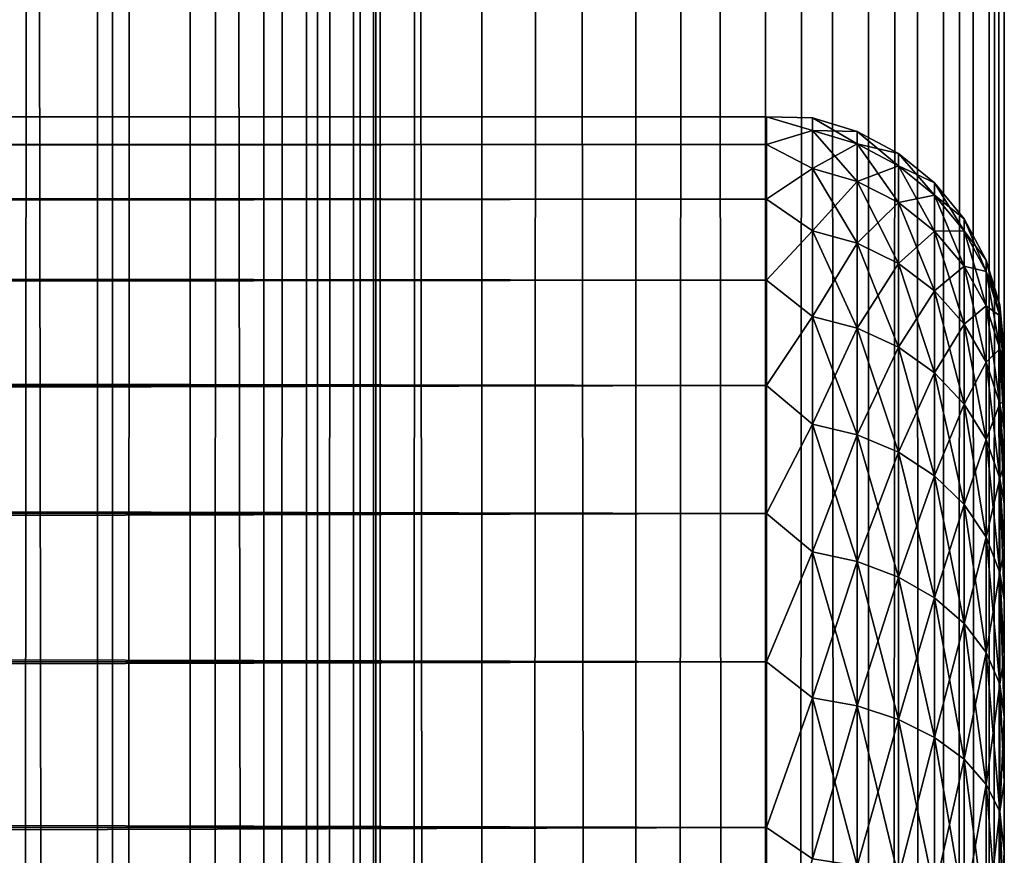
# Model space of a CAD drawing. Extents: x -265 to 265, y 0 to 1307.
# Tile 157 of 256: x 257 to 265, y 446 to 453. Entities that reach past the tile are written whole.
import ezdxf

# ---------------------------------------------------------------- set-up
doc = ezdxf.new("R2010")
doc.units = 0
doc.header["$LTSCALE"] = 81.481481
for name, color, linetype in [('119', 7, 'CONTINUOUS'), ('120', 7, 'CONTINUOUS'), ('49', 7, 'CONTINUOUS'), ('51', 7, 'CONTINUOUS'), ('55', 7, 'CONTINUOUS')]:
    doc.layers.add(name, color=color, linetype=linetype)

msp = doc.modelspace()

# ---------------------------------------------------------------- linework, layer by layer
at = {"layer": '119', "color": 7, "linetype": 'CONTINUOUS'}
for points in [[(255.7403, 1, 13.8582), (257.5, 1, 12.9904), (255.7403, 1299, 13.8582), (255.7403, 1, 13.8582)], [(255.7403, 1299, 13.8582), (257.5, 1, 12.9904), (257.5, 1299, 12.9904), (255.7403, 1299, 13.8582)], [(257.5, 1, 12.9904), (259.1314, 1, 11.9003), (257.5, 1299, 12.9904), (257.5, 1, 12.9904)], [(257.5, 1299, 12.9904), (259.1314, 1, 11.9003), (259.1314, 1299, 11.9003), (257.5, 1299, 12.9904)], [(259.1314, 1, 11.9003), (260.6066, 1, 10.6066), (259.1314, 1299, 11.9003), (259.1314, 1, 11.9003)], [(259.1314, 1299, 11.9003), (260.6066, 1, 10.6066), (260.6066, 1299, 10.6066), (259.1314, 1299, 11.9003)], [(260.6066, 1, 10.6066), (261.9003, 1, 9.1314), (260.6066, 1299, 10.6066), (260.6066, 1, 10.6066)], [(260.6066, 1299, 10.6066), (261.9003, 1, 9.1314), (261.9003, 1299, 9.1314), (260.6066, 1299, 10.6066)], [(261.9003, 1, 9.1314), (262.9904, 1, 7.5), (261.9003, 1299, 9.1314), (261.9003, 1, 9.1314)], [(261.9003, 1299, 9.1314), (262.9904, 1, 7.5), (262.9904, 1299, 7.5), (261.9003, 1299, 9.1314)], [(262.9904, 1, 7.5), (263.8582, 1, 5.7403), (262.9904, 1299, 7.5), (262.9904, 1, 7.5)], [(262.9904, 1299, 7.5), (263.8582, 1, 5.7403), (263.8582, 1299, 5.7403), (262.9904, 1299, 7.5)], [(263.8582, 1, 5.7403), (264.4889, 1, 3.8823), (263.8582, 1299, 5.7403), (263.8582, 1, 5.7403)], [(263.8582, 1299, 5.7403), (264.4889, 1, 3.8823), (264.4889, 1299, 3.8823), (263.8582, 1299, 5.7403)], [(264.4889, 1, 3.8823), (264.8717, 1, 1.9579), (264.4889, 1299, 3.8823), (264.4889, 1, 3.8823)], [(264.4889, 1299, 3.8823), (264.8717, 1, 1.9579), (264.8717, 1299, 1.9579), (264.4889, 1299, 3.8823)], [(264.8717, 1, 1.9579), (265, 1), (264.8717, 1299, 1.9579), (264.8717, 1, 1.9579)], [(264.8717, 1299, 1.9579), (265, 1), (265, 1299), (264.8717, 1299, 1.9579)]]:
    msp.add_3dface(points, dxfattribs=at)
at = {"layer": '120', "color": 7, "linetype": 'CONTINUOUS'}
for points in [[(260.6066, 1299, -10.6066), (260.6066, 1, -10.6066), (259.75, 20, -11.399), (260.6066, 1299, -10.6066)], [(259.75, 1280, -11.399), (260.6066, 1299, -10.6066), (259.75, 20, -11.399), (259.75, 1280, -11.399)], [(261.9003, 1, -9.1314), (260.6066, 1, -10.6066), (261.9003, 1299, -9.1314), (261.9003, 1, -9.1314)], [(261.9003, 1299, -9.1314), (260.6066, 1, -10.6066), (260.6066, 1299, -10.6066), (261.9003, 1299, -9.1314)], [(262.9904, 1, -7.5), (261.9003, 1, -9.1314), (262.9904, 1299, -7.5), (262.9904, 1, -7.5)], [(262.9904, 1299, -7.5), (261.9003, 1, -9.1314), (261.9003, 1299, -9.1314), (262.9904, 1299, -7.5)], [(263.8582, 1, -5.7403), (262.9904, 1, -7.5), (263.8582, 1299, -5.7403), (263.8582, 1, -5.7403)], [(263.8582, 1299, -5.7403), (262.9904, 1, -7.5), (262.9904, 1299, -7.5), (263.8582, 1299, -5.7403)], [(264.4889, 1, -3.8823), (263.8582, 1, -5.7403), (264.4889, 1299, -3.8823), (264.4889, 1, -3.8823)], [(264.4889, 1299, -3.8823), (263.8582, 1, -5.7403), (263.8582, 1299, -5.7403), (264.4889, 1299, -3.8823)], [(264.8717, 1, -1.9579), (264.4889, 1, -3.8823), (264.8717, 1299, -1.9579), (264.8717, 1, -1.9579)], [(264.8717, 1299, -1.9579), (264.4889, 1, -3.8823), (264.4889, 1299, -3.8823), (264.8717, 1299, -1.9579)], [(265, 1299), (265, 1), (264.8717, 1, -1.9579), (265, 1299)], [(265, 1299), (264.8717, 1, -1.9579), (264.8717, 1299, -1.9579), (265, 1299)], [(259.6951, 1278.9668, -11.4457), (259.75, 1280, -11.399), (259.6951, 21.0333, -11.4457), (259.6951, 1278.9668, -11.4457)], [(259.6951, 21.0333, -11.4457), (259.75, 1280, -11.399), (259.75, 20, -11.399), (259.6951, 21.0333, -11.4457)], [(259.525, 1277.9175, -11.5877), (259.6951, 1278.9668, -11.4457), (259.525, 22.0825, -11.5877), (259.525, 1277.9175, -11.5877)], [(259.525, 22.0825, -11.5877), (259.6951, 1278.9668, -11.4457), (259.6951, 21.0333, -11.4457), (259.525, 22.0825, -11.5877)], [(259.2244, 1276.842, -11.8284), (259.525, 1277.9175, -11.5877), (259.2244, 23.1581, -11.8284), (259.2244, 1276.842, -11.8284)], [(259.2244, 23.1581, -11.8284), (259.525, 1277.9175, -11.5877), (259.525, 22.0825, -11.5877), (259.2244, 23.1581, -11.8284)], [(258.7723, 1275.7446, -12.1674), (259.2244, 1276.842, -11.8284), (258.7723, 24.2554, -12.1674), (258.7723, 1275.7446, -12.1674)], [(258.7723, 24.2554, -12.1674), (259.2244, 1276.842, -11.8284), (259.2244, 23.1581, -11.8284), (258.7723, 24.2554, -12.1674)], [(258.1533, 1274.6534, -12.5906), (258.7723, 1275.7446, -12.1674), (258.1533, 25.3466, -12.5906), (258.1533, 1274.6534, -12.5906)], [(258.1533, 25.3466, -12.5906), (258.7723, 1275.7446, -12.1674), (258.7723, 24.2554, -12.1674), (258.1533, 25.3466, -12.5906)], [(257.3737, 1273.621, -13.0625), (258.1533, 1274.6534, -12.5906), (257.3737, 26.379, -13.0625), (257.3737, 1273.621, -13.0625)], [(257.3737, 26.379, -13.0625), (258.1533, 1274.6534, -12.5906), (258.1533, 25.3466, -12.5906), (257.3737, 26.379, -13.0625)], [(256.4613, 1272.6984, -13.537), (257.3737, 1273.621, -13.0625), (256.4613, 27.3016, -13.537), (256.4613, 1272.6984, -13.537)], [(256.4613, 27.3016, -13.537), (257.3737, 1273.621, -13.0625), (257.3737, 26.379, -13.0625), (256.4613, 27.3016, -13.537)]]:
    msp.add_3dface(points, dxfattribs=at)
at = {"layer": '49', "color": 7, "linetype": 'CONTINUOUS'}
for points in [[(265, 450.5, 27.5), (265, 450.4732, 28.2491), (265, 450.4732, 26.7509), (265, 450.5, 27.5)], [(265, 450.4732, 28.2491), (265, 450.3931, 28.9943), (265, 450.4732, 26.7509), (265, 450.4732, 28.2491)], [(265, 450.4732, 26.7509), (265, 450.3931, 28.9943), (265, 450.3931, 26.0057), (265, 450.4732, 26.7509)], [(265, 450.3931, 28.9943), (265, 450.26, 29.7319), (265, 450.3931, 26.0057), (265, 450.3931, 28.9943)], [(265, 450.3931, 26.0057), (265, 450.26, 29.7319), (265, 450.26, 25.2681), (265, 450.3931, 26.0057)], [(265, 450.26, 29.7319), (265, 450.0747, 30.4582), (265, 450.26, 25.2681), (265, 450.26, 29.7319)], [(265, 450.26, 25.2681), (265, 450.0747, 30.4582), (265, 450.0747, 24.5418), (265, 450.26, 25.2681)], [(265, 450.0747, 30.4582), (265, 449.838, 31.1694), (265, 450.0747, 24.5418), (265, 450.0747, 30.4582)], [(265, 450.0747, 24.5418), (265, 449.838, 31.1694), (265, 449.838, 23.8306), (265, 450.0747, 24.5418)], [(265, 449.838, 31.1694), (265, 449.5511, 31.8619), (265, 449.838, 23.8306), (265, 449.838, 31.1694)], [(265, 449.838, 23.8306), (265, 449.5511, 31.8619), (265, 449.5511, 23.1381), (265, 449.838, 23.8306)], [(265, 449.5511, 31.8619), (265, 449.2156, 32.5321), (265, 449.5511, 23.1381), (265, 449.5511, 31.8619)], [(265, 449.5511, 23.1381), (265, 449.2156, 32.5321), (265, 449.2156, 22.4679), (265, 449.5511, 23.1381)], [(265, 449.2156, 32.5321), (265, 448.8332, 33.1767), (265, 449.2156, 22.4679), (265, 449.2156, 32.5321)], [(265, 449.2156, 22.4679), (265, 448.8332, 33.1767), (265, 448.8332, 21.8233), (265, 449.2156, 22.4679)], [(265, 448.8332, 33.1767), (265, 448.4057, 33.7924), (265, 448.8332, 21.8233), (265, 448.8332, 33.1767)], [(265, 448.8332, 21.8233), (265, 448.4057, 33.7924), (265, 448.4057, 21.2076), (265, 448.8332, 21.8233)], [(265, 448.4057, 33.7924), (265, 447.9354, 34.3761), (265, 448.4057, 21.2076), (265, 448.4057, 33.7924)], [(265, 448.4057, 21.2076), (265, 447.9354, 34.3761), (265, 447.9354, 20.6239), (265, 448.4057, 21.2076)], [(265, 447.9354, 34.3761), (265, 447.4246, 34.9246), (265, 447.9354, 20.6239), (265, 447.9354, 34.3761)], [(265, 447.9354, 20.6239), (265, 447.4246, 34.9246), (265, 447.4246, 20.0754), (265, 447.9354, 20.6239)], [(265, 447.4246, 34.9246), (265, 446.876, 35.4354), (265, 447.4246, 20.0754), (265, 447.4246, 34.9246)], [(265, 447.4246, 20.0754), (265, 446.876, 35.4354), (265, 446.876, 19.5646), (265, 447.4246, 20.0754)], [(265, 446.876, 35.4354), (265, 446.2924, 35.9057), (265, 446.876, 19.5646), (265, 446.876, 35.4354)], [(265, 446.876, 19.5646), (265, 446.2924, 35.9057), (265, 446.2924, 19.0943), (265, 446.876, 19.5646)], [(265, 446.2924, 35.9057), (265, 445.6767, 36.3332), (265, 446.2924, 19.0943), (265, 446.2924, 35.9057)], [(265, 446.2924, 19.0943), (265, 445.6767, 36.3332), (265, 445.6767, 18.6668), (265, 446.2924, 19.0943)]]:
    msp.add_3dface(points, dxfattribs=at)
at = {"layer": '51', "color": 7, "linetype": 'CONTINUOUS'}
for points in [[(-263, 452.4709, 28.353), (-263, 452.2386, 30.0432), (263, 452.4709, 28.353), (-263, 452.4709, 28.353)], [(263, 452.4709, 28.353), (-263, 452.2386, 30.0432), (263, 452.2386, 30.0432), (263, 452.4709, 28.353)], [(-263, 452.4709, 26.647), (-263, 452.4709, 28.353), (263, 452.4709, 26.647), (-263, 452.4709, 26.647)], [(263, 452.4709, 26.647), (-263, 452.4709, 28.353), (263, 452.4709, 28.353), (263, 452.4709, 26.647)], [(-263, 452.2386, 24.9568), (-263, 452.4709, 26.647), (263, 452.2386, 24.9568), (-263, 452.2386, 24.9568)], [(263, 452.2386, 24.9568), (-263, 452.4709, 26.647), (263, 452.4709, 26.647), (263, 452.2386, 24.9568)], [(-263, 452.2386, 30.0432), (-263, 451.7783, 31.686), (263, 452.2386, 30.0432), (-263, 452.2386, 30.0432)], [(263, 452.2386, 30.0432), (-263, 451.7783, 31.686), (263, 451.7783, 31.686), (263, 452.2386, 30.0432)], [(-263, 451.7783, 23.314), (-263, 452.2386, 24.9568), (263, 451.7783, 23.314), (-263, 451.7783, 23.314)], [(263, 451.7783, 23.314), (-263, 452.2386, 24.9568), (263, 452.2386, 24.9568), (263, 451.7783, 23.314)], [(-263, 451.7783, 31.686), (-263, 451.0986, 33.2508), (263, 451.7783, 31.686), (-263, 451.7783, 31.686)], [(263, 451.7783, 31.686), (-263, 451.0986, 33.2508), (263, 451.0986, 33.2508), (263, 451.7783, 31.686)], [(-263, 451.0986, 21.7492), (-263, 451.7783, 23.314), (263, 451.0986, 21.7492), (-263, 451.0986, 21.7492)], [(263, 451.0986, 21.7492), (-263, 451.7783, 23.314), (263, 451.7783, 23.314), (263, 451.0986, 21.7492)], [(-263, 451.0986, 33.2508), (-263, 450.2121, 34.7085), (263, 451.0986, 33.2508), (-263, 451.0986, 33.2508)], [(263, 451.0986, 33.2508), (-263, 450.2121, 34.7085), (263, 450.2121, 34.7085), (263, 451.0986, 33.2508)], [(-263, 450.2121, 20.2915), (-263, 451.0986, 21.7492), (263, 450.2121, 20.2915), (-263, 450.2121, 20.2915)], [(263, 450.2121, 20.2915), (-263, 451.0986, 21.7492), (263, 451.0986, 21.7492), (263, 450.2121, 20.2915)], [(-263, 450.2121, 34.7085), (-263, 449.1354, 36.0319), (263, 450.2121, 34.7085), (-263, 450.2121, 34.7085)], [(263, 450.2121, 34.7085), (-263, 449.1354, 36.0319), (263, 449.1354, 36.0319), (263, 450.2121, 34.7085)], [(-263, 449.1354, 18.9681), (-263, 450.2121, 20.2915), (263, 449.1354, 18.9681), (-263, 449.1354, 18.9681)], [(263, 449.1354, 18.9681), (-263, 450.2121, 20.2915), (263, 450.2121, 20.2915), (263, 449.1354, 18.9681)], [(-263, 449.1354, 36.0319), (-263, 447.8886, 37.1964), (263, 449.1354, 36.0319), (-263, 449.1354, 36.0319)], [(263, 449.1354, 36.0319), (-263, 447.8886, 37.1964), (263, 447.8886, 37.1964), (263, 449.1354, 36.0319)], [(-263, 447.8886, 17.8036), (-263, 449.1354, 18.9681), (263, 447.8886, 17.8036), (-263, 447.8886, 17.8036)], [(263, 447.8886, 17.8036), (-263, 449.1354, 18.9681), (263, 449.1354, 18.9681), (263, 447.8886, 17.8036)], [(-263, 447.8886, 37.1964), (-263, 446.4948, 38.1802), (263, 447.8886, 37.1964), (-263, 447.8886, 37.1964)], [(263, 447.8886, 37.1964), (-263, 446.4948, 38.1802), (263, 446.4948, 38.1802), (263, 447.8886, 37.1964)], [(-263, 446.4948, 16.8198), (-263, 447.8886, 17.8036), (263, 446.4948, 16.8198), (-263, 446.4948, 16.8198)], [(263, 446.4948, 16.8198), (-263, 447.8886, 17.8036), (263, 447.8886, 17.8036), (263, 446.4948, 16.8198)], [(-263, 446.4948, 38.1802), (-263, 444.98, 38.9651), (263, 446.4948, 38.1802), (-263, 446.4948, 38.1802)], [(263, 446.4948, 38.1802), (-263, 444.98, 38.9651), (263, 444.98, 38.9651), (263, 446.4948, 38.1802)], [(-263, 444.98, 16.0349), (-263, 446.4948, 16.8198), (263, 444.98, 16.0349), (-263, 444.98, 16.0349)], [(263, 444.98, 16.0349), (-263, 446.4948, 16.8198), (263, 446.4948, 16.8198), (263, 444.98, 16.0349)]]:
    msp.add_3dface(points, dxfattribs=at)
at = {"layer": '55', "color": 7, "linetype": 'CONTINUOUS'}
for points in [[(263, 452.2386, 24.9568), (263, 452.4709, 26.647), (263.3879, 452.3554, 25.8734), (263, 452.2386, 24.9568)], [(263, 452.4709, 26.647), (263, 452.4709, 28.353), (263.3879, 452.462, 27.5), (263, 452.4709, 26.647)], [(263, 452.4709, 26.647), (263.3879, 452.462, 27.5), (263.3879, 452.3554, 25.8734), (263, 452.4709, 26.647)], [(263, 452.4709, 28.353), (263, 452.2386, 30.0432), (263.3879, 452.3554, 29.1266), (263, 452.4709, 28.353)], [(263, 452.4709, 28.353), (263.3879, 452.3554, 29.1266), (263.3879, 452.462, 27.5), (263, 452.4709, 28.353)], [(263.7636, 452.3485, 27.5), (263.7636, 452.2429, 25.8882), (263.3879, 452.462, 27.5), (263.7636, 452.3485, 27.5)], [(263.3879, 452.3554, 29.1266), (263.7636, 452.3485, 27.5), (263.3879, 452.462, 27.5), (263.3879, 452.3554, 29.1266)], [(263.3879, 452.462, 27.5), (263.7636, 452.2429, 25.8882), (263.3879, 452.3554, 25.8734), (263.3879, 452.462, 27.5)], [(263, 452.2386, 24.9568), (263.3879, 452.3554, 25.8734), (263.3879, 452.0374, 24.2746), (263, 452.2386, 24.9568)], [(263, 452.2386, 30.0432), (263.3879, 452.0374, 30.7254), (263.3879, 452.3554, 29.1266), (263, 452.2386, 30.0432)], [(263.7636, 452.2429, 29.1118), (263.7636, 452.3485, 27.5), (263.3879, 452.3554, 29.1266), (263.7636, 452.2429, 29.1118)], [(263.3879, 452.0374, 30.7254), (263.7636, 452.2429, 29.1118), (263.3879, 452.3554, 29.1266), (263.3879, 452.0374, 30.7254)], [(263.7636, 452.2429, 25.8882), (263.7636, 451.9277, 24.304), (263.3879, 452.3554, 25.8734), (263.7636, 452.2429, 25.8882)], [(263.3879, 452.3554, 25.8734), (263.7636, 451.9277, 24.304), (263.3879, 452.0374, 24.2746), (263.3879, 452.3554, 25.8734)], [(264.1098, 452.1638, 27.5), (264.1098, 452.0597, 25.9123), (263.7636, 452.3485, 27.5), (264.1098, 452.1638, 27.5)], [(263.7636, 452.2429, 29.1118), (264.1098, 452.1638, 27.5), (263.7636, 452.3485, 27.5), (263.7636, 452.2429, 29.1118)], [(263.7636, 452.3485, 27.5), (264.1098, 452.0597, 25.9123), (263.7636, 452.2429, 25.8882), (263.7636, 452.3485, 27.5)], [(263.7636, 451.9277, 30.696), (263.7636, 452.2429, 29.1118), (263.3879, 452.0374, 30.7254), (263.7636, 451.9277, 30.696)], [(264.1098, 452.0597, 29.0877), (264.1098, 452.1638, 27.5), (263.7636, 452.2429, 29.1118), (264.1098, 452.0597, 29.0877)], [(263.7636, 451.9277, 30.696), (264.1098, 452.0597, 29.0877), (263.7636, 452.2429, 29.1118), (263.7636, 451.9277, 30.696)], [(264.1098, 452.0597, 25.9123), (264.1098, 451.7493, 24.3518), (263.7636, 452.2429, 25.8882), (264.1098, 452.0597, 25.9123)], [(263.7636, 452.2429, 25.8882), (264.1098, 451.7493, 24.3518), (263.7636, 451.9277, 24.304), (263.7636, 452.2429, 25.8882)], [(263, 451.7783, 23.314), (263, 452.2386, 24.9568), (263.3879, 452.0374, 24.2746), (263, 451.7783, 23.314)], [(263, 452.2386, 30.0432), (263, 451.7783, 31.686), (263.3879, 452.0374, 30.7254), (263, 452.2386, 30.0432)], [(264.4134, 451.915, 27.5), (264.4134, 451.8131, 25.9448), (264.1098, 452.1638, 27.5), (264.4134, 451.915, 27.5)], [(264.1098, 452.0597, 29.0877), (264.4134, 451.915, 27.5), (264.1098, 452.1638, 27.5), (264.1098, 452.0597, 29.0877)], [(264.1098, 452.1638, 27.5), (264.4134, 451.8131, 25.9448), (264.1098, 452.0597, 25.9123), (264.1098, 452.1638, 27.5)], [(263, 451.7783, 23.314), (263.3879, 452.0374, 24.2746), (263.3879, 451.5134, 22.731), (263, 451.7783, 23.314)], [(263, 451.7783, 31.686), (263.3879, 451.5134, 32.269), (263.3879, 452.0374, 30.7254), (263, 451.7783, 31.686)], [(263.3879, 451.5134, 32.269), (263.7636, 451.9277, 30.696), (263.3879, 452.0374, 30.7254), (263.3879, 451.5134, 32.269)], [(263.7636, 451.9277, 24.304), (263.7636, 451.4085, 22.7744), (263.3879, 452.0374, 24.2746), (263.7636, 451.9277, 24.304)], [(263.3879, 452.0374, 24.2746), (263.7636, 451.4085, 22.7744), (263.3879, 451.5134, 22.731), (263.3879, 452.0374, 24.2746)], [(264.1098, 451.7493, 30.6482), (264.1098, 452.0597, 29.0877), (263.7636, 451.9277, 30.696), (264.1098, 451.7493, 30.6482)], [(264.4134, 451.8131, 29.0552), (264.4134, 451.915, 27.5), (264.1098, 452.0597, 29.0877), (264.4134, 451.8131, 29.0552)], [(264.1098, 451.7493, 30.6482), (264.4134, 451.8131, 29.0552), (264.1098, 452.0597, 29.0877), (264.1098, 451.7493, 30.6482)], [(264.4134, 451.8131, 25.9448), (264.4134, 451.5091, 24.4162), (264.1098, 452.0597, 25.9123), (264.4134, 451.8131, 25.9448)], [(264.1098, 452.0597, 25.9123), (264.4134, 451.5091, 24.4162), (264.1098, 451.7493, 24.3518), (264.1098, 452.0597, 25.9123)], [(263.7636, 451.4085, 32.2256), (263.7636, 451.9277, 30.696), (263.3879, 451.5134, 32.269), (263.7636, 451.4085, 32.2256)], [(263.7636, 451.4085, 32.2256), (264.1098, 451.7493, 30.6482), (263.7636, 451.9277, 30.696), (263.7636, 451.4085, 32.2256)], [(264.1098, 451.7493, 24.3518), (264.1098, 451.2379, 22.8451), (263.7636, 451.9277, 24.304), (264.1098, 451.7493, 24.3518)], [(263.7636, 451.9277, 24.304), (264.1098, 451.2379, 22.8451), (263.7636, 451.4085, 22.7744), (263.7636, 451.9277, 24.304)], [(264.6625, 451.6118, 27.5), (264.6625, 451.5125, 25.9844), (264.4134, 451.915, 27.5), (264.6625, 451.6118, 27.5)], [(264.4134, 451.8131, 29.0552), (264.6625, 451.6118, 27.5), (264.4134, 451.915, 27.5), (264.4134, 451.8131, 29.0552)], [(264.4134, 451.915, 27.5), (264.6625, 451.5125, 25.9844), (264.4134, 451.8131, 25.9448), (264.4134, 451.915, 27.5)], [(263, 451.0986, 21.7492), (263, 451.7783, 23.314), (263.3879, 451.5134, 22.731), (263, 451.0986, 21.7492)], [(263, 451.7783, 31.686), (263, 451.0986, 33.2508), (263.3879, 451.5134, 32.269), (263, 451.7783, 31.686)], [(264.1098, 451.2379, 32.1549), (264.1098, 451.7493, 30.6482), (263.7636, 451.4085, 32.2256), (264.1098, 451.2379, 32.1549)], [(264.4134, 451.5091, 30.5838), (264.4134, 451.8131, 29.0552), (264.1098, 451.7493, 30.6482), (264.4134, 451.5091, 30.5838)], [(264.1098, 451.2379, 32.1549), (264.4134, 451.5091, 30.5838), (264.1098, 451.7493, 30.6482), (264.1098, 451.2379, 32.1549)], [(264.4134, 451.5091, 24.4162), (264.4134, 451.0081, 22.9403), (264.1098, 451.7493, 24.3518), (264.4134, 451.5091, 24.4162)], [(264.1098, 451.7493, 24.3518), (264.4134, 451.0081, 22.9403), (264.1098, 451.2379, 22.8451), (264.1098, 451.7493, 24.3518)], [(264.6625, 451.5125, 29.0156), (264.6625, 451.6118, 27.5), (264.4134, 451.8131, 29.0552), (264.6625, 451.5125, 29.0156)], [(264.4134, 451.5091, 30.5838), (264.6625, 451.5125, 29.0156), (264.4134, 451.8131, 29.0552), (264.4134, 451.5091, 30.5838)], [(264.6625, 451.5125, 25.9844), (264.6625, 451.2161, 24.4946), (264.4134, 451.8131, 25.9448), (264.6625, 451.5125, 25.9844)], [(264.4134, 451.8131, 25.9448), (264.6625, 451.2161, 24.4946), (264.4134, 451.5091, 24.4162), (264.4134, 451.8131, 25.9448)], [(264.8476, 451.2657, 27.5), (264.8476, 451.1693, 26.0295), (264.6625, 451.6118, 27.5), (264.8476, 451.2657, 27.5)], [(264.6625, 451.5125, 29.0156), (264.8476, 451.2657, 27.5), (264.6625, 451.6118, 27.5), (264.6625, 451.5125, 29.0156)], [(264.6625, 451.6118, 27.5), (264.8476, 451.1693, 26.0295), (264.6625, 451.5125, 25.9844), (264.6625, 451.6118, 27.5)], [(263, 451.0986, 21.7492), (263.3879, 451.5134, 22.731), (263.3879, 450.7924, 21.269), (263, 451.0986, 21.7492)], [(263, 451.0986, 33.2508), (263.3879, 450.7924, 33.731), (263.3879, 451.5134, 32.269), (263, 451.0986, 33.2508)], [(263.3879, 450.7924, 33.731), (263.7636, 451.4085, 32.2256), (263.3879, 451.5134, 32.269), (263.3879, 450.7924, 33.731)], [(263.7636, 451.4085, 22.7744), (263.7636, 450.6941, 21.3257), (263.3879, 451.5134, 22.731), (263.7636, 451.4085, 22.7744)], [(263.3879, 451.5134, 22.731), (263.7636, 450.6941, 21.3257), (263.3879, 450.7924, 21.269), (263.3879, 451.5134, 22.731)], [(264.4134, 451.0081, 32.0597), (264.4134, 451.5091, 30.5838), (264.1098, 451.2379, 32.1549), (264.4134, 451.0081, 32.0597)], [(264.6625, 451.2161, 30.5054), (264.6625, 451.5125, 29.0156), (264.4134, 451.5091, 30.5838), (264.6625, 451.2161, 30.5054)], [(264.4134, 451.0081, 32.0597), (264.6625, 451.2161, 30.5054), (264.4134, 451.5091, 30.5838), (264.4134, 451.0081, 32.0597)], [(264.6625, 451.2161, 24.4946), (264.6625, 450.7279, 23.0564), (264.4134, 451.5091, 24.4162), (264.6625, 451.2161, 24.4946)], [(264.4134, 451.5091, 24.4162), (264.6625, 450.7279, 23.0564), (264.4134, 451.0081, 22.9403), (264.4134, 451.5091, 24.4162)], [(264.8476, 451.1693, 28.9705), (264.8476, 451.2657, 27.5), (264.6625, 451.5125, 29.0156), (264.8476, 451.1693, 28.9705)], [(264.6625, 451.2161, 30.5054), (264.8476, 451.1693, 28.9705), (264.6625, 451.5125, 29.0156), (264.6625, 451.2161, 30.5054)], [(264.8476, 451.1693, 26.0295), (264.8476, 450.8819, 24.5842), (264.6625, 451.5125, 25.9844), (264.8476, 451.1693, 26.0295)], [(264.6625, 451.5125, 25.9844), (264.8476, 450.8819, 24.5842), (264.6625, 451.2161, 24.4946), (264.6625, 451.5125, 25.9844)], [(263.7636, 450.6941, 33.6743), (263.7636, 451.4085, 32.2256), (263.3879, 450.7924, 33.731), (263.7636, 450.6941, 33.6743)], [(263.7636, 450.6941, 33.6743), (264.1098, 451.2379, 32.1549), (263.7636, 451.4085, 32.2256), (263.7636, 450.6941, 33.6743)], [(264.1098, 451.2379, 22.8451), (264.1098, 450.5342, 21.4181), (263.7636, 451.4085, 22.7744), (264.1098, 451.2379, 22.8451)], [(263.7636, 451.4085, 22.7744), (264.1098, 450.5342, 21.4181), (263.7636, 450.6941, 21.3257), (263.7636, 451.4085, 22.7744)], [(264.9616, 450.8902, 27.5), (264.9616, 450.797, 26.0785), (264.8476, 451.2657, 27.5), (264.9616, 450.8902, 27.5)], [(264.8476, 451.1693, 28.9705), (264.9616, 450.8902, 27.5), (264.8476, 451.2657, 27.5), (264.8476, 451.1693, 28.9705)], [(264.8476, 451.2657, 27.5), (264.9616, 450.797, 26.0785), (264.8476, 451.1693, 26.0295), (264.8476, 451.2657, 27.5)], [(264.1098, 450.5342, 33.5819), (264.1098, 451.2379, 32.1549), (263.7636, 450.6941, 33.6743), (264.1098, 450.5342, 33.5819)], [(264.1098, 450.5342, 33.5819), (264.4134, 451.0081, 32.0597), (264.1098, 451.2379, 32.1549), (264.1098, 450.5342, 33.5819)], [(264.4134, 451.0081, 22.9403), (264.4134, 450.3187, 21.5425), (264.1098, 451.2379, 22.8451), (264.4134, 451.0081, 22.9403)], [(264.1098, 451.2379, 22.8451), (264.4134, 450.3187, 21.5425), (264.1098, 450.5342, 21.4181), (264.1098, 451.2379, 22.8451)], [(264.6625, 450.7279, 31.9436), (264.6625, 451.2161, 30.5054), (264.4134, 451.0081, 32.0597), (264.6625, 450.7279, 31.9436)], [(264.8476, 450.8819, 30.4158), (264.8476, 451.1693, 28.9705), (264.6625, 451.2161, 30.5054), (264.8476, 450.8819, 30.4158)], [(264.6625, 450.7279, 31.9436), (264.8476, 450.8819, 30.4158), (264.6625, 451.2161, 30.5054), (264.6625, 450.7279, 31.9436)], [(264.8476, 450.8819, 24.5842), (264.8476, 450.4082, 23.1888), (264.6625, 451.2161, 24.4946), (264.8476, 450.8819, 24.5842)], [(264.6625, 451.2161, 24.4946), (264.8476, 450.4082, 23.1888), (264.6625, 450.7279, 23.0564), (264.6625, 451.2161, 24.4946)], [(264.9616, 450.797, 28.9215), (264.9616, 450.8902, 27.5), (264.8476, 451.1693, 28.9705), (264.9616, 450.797, 28.9215)], [(264.8476, 450.8819, 30.4158), (264.9616, 450.797, 28.9215), (264.8476, 451.1693, 28.9705), (264.8476, 450.8819, 30.4158)], [(264.9616, 450.797, 26.0785), (264.9616, 450.5191, 24.6814), (264.8476, 451.1693, 26.0295), (264.9616, 450.797, 26.0785)], [(264.8476, 451.1693, 26.0295), (264.9616, 450.5191, 24.6814), (264.8476, 450.8819, 24.5842), (264.8476, 451.1693, 26.0295)], [(263, 450.2121, 20.2915), (263, 451.0986, 21.7492), (263.3879, 450.7924, 21.269), (263, 450.2121, 20.2915)], [(263, 451.0986, 33.2508), (263, 450.2121, 34.7085), (263.3879, 450.7924, 33.731), (263, 451.0986, 33.2508)], [(264.4134, 450.3187, 33.4575), (264.4134, 451.0081, 32.0597), (264.1098, 450.5342, 33.5819), (264.4134, 450.3187, 33.4575)], [(264.4134, 450.3187, 33.4575), (264.6625, 450.7279, 31.9436), (264.4134, 451.0081, 32.0597), (264.4134, 450.3187, 33.4575)], [(264.6625, 450.7279, 23.0564), (264.6625, 450.0561, 21.6941), (264.4134, 451.0081, 22.9403), (264.6625, 450.7279, 23.0564)], [(264.4134, 451.0081, 22.9403), (264.6625, 450.0561, 21.6941), (264.4134, 450.3187, 21.5425), (264.4134, 451.0081, 22.9403)], [(264.8476, 450.4082, 31.8112), (264.8476, 450.8819, 30.4158), (264.6625, 450.7279, 31.9436), (264.8476, 450.4082, 31.8112)], [(264.9616, 450.5191, 30.3186), (264.9616, 450.797, 28.9215), (264.8476, 450.8819, 30.4158), (264.9616, 450.5191, 30.3186)], [(264.8476, 450.4082, 31.8112), (264.9616, 450.5191, 30.3186), (264.8476, 450.8819, 30.4158), (264.8476, 450.4082, 31.8112)], [(264.9616, 450.5191, 24.6814), (264.9616, 450.0612, 23.3325), (264.8476, 450.8819, 24.5842), (264.9616, 450.5191, 24.6814)], [(264.8476, 450.8819, 24.5842), (264.9616, 450.0612, 23.3325), (264.8476, 450.4082, 23.1888), (264.8476, 450.8819, 24.5842)], [(265, 450.5, 27.5), (265, 450.4732, 26.7509), (264.9616, 450.8902, 27.5), (265, 450.5, 27.5)], [(264.9616, 450.797, 28.9215), (265, 450.5, 27.5), (264.9616, 450.8902, 27.5), (264.9616, 450.797, 28.9215)], [(264.9616, 450.8902, 27.5), (265, 450.4732, 26.7509), (264.9616, 450.797, 26.0785), (264.9616, 450.8902, 27.5)], [(263, 450.2121, 20.2915), (263.3879, 450.7924, 21.269), (263.3879, 449.8868, 19.9136), (263, 450.2121, 20.2915)], [(263, 450.2121, 34.7085), (263.3879, 449.8868, 35.0864), (263.3879, 450.7924, 33.731), (263, 450.2121, 34.7085)], [(263.3879, 449.8868, 35.0864), (263.7636, 450.6941, 33.6743), (263.3879, 450.7924, 33.731), (263.3879, 449.8868, 35.0864)], [(263.7636, 450.6941, 21.3257), (263.7636, 449.7967, 19.9827), (263.3879, 450.7924, 21.269), (263.7636, 450.6941, 21.3257)], [(263.3879, 450.7924, 21.269), (263.7636, 449.7967, 19.9827), (263.3879, 449.8868, 19.9136), (263.3879, 450.7924, 21.269)], [(265, 450.3931, 28.9943), (265, 450.4732, 28.2491), (264.9616, 450.797, 28.9215), (265, 450.3931, 28.9943)], [(264.9616, 450.5191, 30.3186), (265, 450.3931, 28.9943), (264.9616, 450.797, 28.9215), (264.9616, 450.5191, 30.3186)], [(265, 450.4732, 28.2491), (265, 450.5, 27.5), (264.9616, 450.797, 28.9215), (265, 450.4732, 28.2491)], [(265, 450.4732, 26.7509), (265, 450.3931, 26.0057), (264.9616, 450.797, 26.0785), (265, 450.4732, 26.7509)], [(265, 450.3931, 26.0057), (265, 450.26, 25.2681), (264.9616, 450.797, 26.0785), (265, 450.3931, 26.0057)], [(264.9616, 450.797, 26.0785), (265, 450.26, 25.2681), (264.9616, 450.5191, 24.6814), (264.9616, 450.797, 26.0785)], [(263.7636, 449.7967, 35.0173), (263.7636, 450.6941, 33.6743), (263.3879, 449.8868, 35.0864), (263.7636, 449.7967, 35.0173)], [(263.7636, 449.7967, 35.0173), (264.1098, 450.5342, 33.5819), (263.7636, 450.6941, 33.6743), (263.7636, 449.7967, 35.0173)], [(264.1098, 450.5342, 21.4181), (264.1098, 449.6502, 20.0951), (263.7636, 450.6941, 21.3257), (264.1098, 450.5342, 21.4181)], [(263.7636, 450.6941, 21.3257), (264.1098, 449.6502, 20.0951), (263.7636, 449.7967, 19.9827), (263.7636, 450.6941, 21.3257)], [(264.6625, 450.0561, 33.3059), (264.6625, 450.7279, 31.9436), (264.4134, 450.3187, 33.4575), (264.6625, 450.0561, 33.3059)], [(264.6625, 450.0561, 33.3059), (264.8476, 450.4082, 31.8112), (264.6625, 450.7279, 31.9436), (264.6625, 450.0561, 33.3059)], [(264.8476, 450.4082, 23.1888), (264.8476, 449.7564, 21.8671), (264.6625, 450.7279, 23.0564), (264.8476, 450.4082, 23.1888)], [(264.6625, 450.7279, 23.0564), (264.8476, 449.7564, 21.8671), (264.6625, 450.0561, 21.6941), (264.6625, 450.7279, 23.0564)], [(264.1098, 449.6502, 34.9049), (264.1098, 450.5342, 33.5819), (263.7636, 449.7967, 35.0173), (264.1098, 449.6502, 34.9049)], [(264.1098, 449.6502, 34.9049), (264.4134, 450.3187, 33.4575), (264.1098, 450.5342, 33.5819), (264.1098, 449.6502, 34.9049)], [(264.4134, 450.3187, 21.5425), (264.4134, 449.4528, 20.2466), (264.1098, 450.5342, 21.4181), (264.4134, 450.3187, 21.5425)], [(264.1098, 450.5342, 21.4181), (264.4134, 449.4528, 20.2466), (264.1098, 449.6502, 20.0951), (264.1098, 450.5342, 21.4181)], [(264.9616, 450.0612, 31.6675), (264.9616, 450.5191, 30.3186), (264.8476, 450.4082, 31.8112), (264.9616, 450.0612, 31.6675)], [(265, 450.0747, 30.4582), (265, 450.26, 29.7319), (264.9616, 450.5191, 30.3186), (265, 450.0747, 30.4582)], [(264.9616, 450.0612, 31.6675), (265, 450.0747, 30.4582), (264.9616, 450.5191, 30.3186), (264.9616, 450.0612, 31.6675)], [(265, 450.26, 29.7319), (265, 450.3931, 28.9943), (264.9616, 450.5191, 30.3186), (265, 450.26, 29.7319)], [(265, 450.26, 25.2681), (265, 450.0747, 24.5418), (264.9616, 450.5191, 24.6814), (265, 450.26, 25.2681)], [(265, 450.0747, 24.5418), (265, 449.838, 23.8306), (264.9616, 450.5191, 24.6814), (265, 450.0747, 24.5418)], [(264.9616, 450.5191, 24.6814), (265, 449.838, 23.8306), (264.9616, 450.0612, 23.3325), (264.9616, 450.5191, 24.6814)], [(264.8476, 449.7564, 33.1329), (264.8476, 450.4082, 31.8112), (264.6625, 450.0561, 33.3059), (264.8476, 449.7564, 33.1329)], [(264.8476, 449.7564, 33.1329), (264.9616, 450.0612, 31.6675), (264.8476, 450.4082, 31.8112), (264.8476, 449.7564, 33.1329)], [(264.9616, 450.0612, 23.3325), (264.9616, 449.4312, 22.0549), (264.8476, 450.4082, 23.1888), (264.9616, 450.0612, 23.3325)], [(264.8476, 450.4082, 23.1888), (264.9616, 449.4312, 22.0549), (264.8476, 449.7564, 21.8671), (264.8476, 450.4082, 23.1888)], [(264.4134, 449.4528, 34.7534), (264.4134, 450.3187, 33.4575), (264.1098, 449.6502, 34.9049), (264.4134, 449.4528, 34.7534)], [(264.4134, 449.4528, 34.7534), (264.6625, 450.0561, 33.3059), (264.4134, 450.3187, 33.4575), (264.4134, 449.4528, 34.7534)], [(264.6625, 450.0561, 21.6941), (264.6625, 449.2123, 20.4312), (264.4134, 450.3187, 21.5425), (264.6625, 450.0561, 21.6941)], [(264.4134, 450.3187, 21.5425), (264.6625, 449.2123, 20.4312), (264.4134, 449.4528, 20.2466), (264.4134, 450.3187, 21.5425)], [(263, 449.1354, 18.9681), (263, 450.2121, 20.2915), (263.3879, 449.8868, 19.9136), (263, 449.1354, 18.9681)], [(263, 450.2121, 34.7085), (263, 449.1354, 36.0319), (263.3879, 449.8868, 35.0864), (263, 450.2121, 34.7085)], [(264.6625, 449.2123, 34.5688), (264.6625, 450.0561, 33.3059), (264.4134, 449.4528, 34.7534), (264.6625, 449.2123, 34.5688)], [(264.6625, 449.2123, 34.5688), (264.8476, 449.7564, 33.1329), (264.6625, 450.0561, 33.3059), (264.6625, 449.2123, 34.5688)], [(264.8476, 449.7564, 21.8671), (264.8476, 448.9377, 20.6419), (264.6625, 450.0561, 21.6941), (264.8476, 449.7564, 21.8671)], [(264.6625, 450.0561, 21.6941), (264.8476, 448.9377, 20.6419), (264.6625, 449.2123, 20.4312), (264.6625, 450.0561, 21.6941)], [(264.9616, 449.4312, 32.9451), (264.9616, 450.0612, 31.6675), (264.8476, 449.7564, 33.1329), (264.9616, 449.4312, 32.9451)], [(265, 449.838, 31.1694), (265, 450.0747, 30.4582), (264.9616, 450.0612, 31.6675), (265, 449.838, 31.1694)], [(265, 449.5511, 31.8619), (265, 449.838, 31.1694), (264.9616, 450.0612, 31.6675), (265, 449.5511, 31.8619)], [(264.9616, 449.4312, 32.9451), (265, 449.5511, 31.8619), (264.9616, 450.0612, 31.6675), (264.9616, 449.4312, 32.9451)], [(265, 449.838, 23.8306), (265, 449.5511, 23.1381), (264.9616, 450.0612, 23.3325), (265, 449.838, 23.8306)], [(265, 449.5511, 23.1381), (265, 449.2156, 22.4679), (264.9616, 450.0612, 23.3325), (265, 449.5511, 23.1381)], [(264.9616, 450.0612, 23.3325), (265, 449.2156, 22.4679), (264.9616, 449.4312, 22.0549), (264.9616, 450.0612, 23.3325)], [(263, 449.1354, 18.9681), (263.3879, 449.8868, 19.9136), (263.3879, 448.812, 18.688), (263, 449.1354, 18.9681)], [(263, 449.1354, 36.0319), (263.3879, 448.812, 36.312), (263.3879, 449.8868, 35.0864), (263, 449.1354, 36.0319)], [(263.3879, 448.812, 36.312), (263.7636, 449.7967, 35.0173), (263.3879, 449.8868, 35.0864), (263.3879, 448.812, 36.312)], [(263.7636, 449.7967, 19.9827), (263.7636, 448.7317, 18.7683), (263.3879, 449.8868, 19.9136), (263.7636, 449.7967, 19.9827)], [(263.3879, 449.8868, 19.9136), (263.7636, 448.7317, 18.7683), (263.3879, 448.812, 18.688), (263.3879, 449.8868, 19.9136)], [(263.7636, 448.7317, 36.2317), (263.7636, 449.7967, 35.0173), (263.3879, 448.812, 36.312), (263.7636, 448.7317, 36.2317)], [(263.7636, 448.7317, 36.2317), (264.1098, 449.6502, 34.9049), (263.7636, 449.7967, 35.0173), (263.7636, 448.7317, 36.2317)], [(264.1098, 449.6502, 20.0951), (264.1098, 448.6011, 18.8989), (263.7636, 449.7967, 19.9827), (264.1098, 449.6502, 20.0951)], [(263.7636, 449.7967, 19.9827), (264.1098, 448.6011, 18.8989), (263.7636, 448.7317, 18.7683), (263.7636, 449.7967, 19.9827)], [(264.8476, 448.9377, 34.3581), (264.8476, 449.7564, 33.1329), (264.6625, 449.2123, 34.5688), (264.8476, 448.9377, 34.3581)], [(264.8476, 448.9377, 34.3581), (264.9616, 449.4312, 32.9451), (264.8476, 449.7564, 33.1329), (264.8476, 448.9377, 34.3581)], [(264.9616, 449.4312, 22.0549), (264.9616, 448.6398, 20.8705), (264.8476, 449.7564, 21.8671), (264.9616, 449.4312, 22.0549)], [(264.8476, 449.7564, 21.8671), (264.9616, 448.6398, 20.8705), (264.8476, 448.9377, 20.6419), (264.8476, 449.7564, 21.8671)], [(264.1098, 448.6011, 36.1011), (264.1098, 449.6502, 34.9049), (263.7636, 448.7317, 36.2317), (264.1098, 448.6011, 36.1011)], [(264.1098, 448.6011, 36.1011), (264.4134, 449.4528, 34.7534), (264.1098, 449.6502, 34.9049), (264.1098, 448.6011, 36.1011)], [(264.4134, 449.4528, 20.2466), (264.4134, 448.4252, 19.0748), (264.1098, 449.6502, 20.0951), (264.4134, 449.4528, 20.2466)], [(264.1098, 449.6502, 20.0951), (264.4134, 448.4252, 19.0748), (264.1098, 448.6011, 18.8989), (264.1098, 449.6502, 20.0951)], [(265, 449.2156, 32.5321), (265, 449.5511, 31.8619), (264.9616, 449.4312, 32.9451), (265, 449.2156, 32.5321)], [(264.4134, 448.4252, 35.9252), (264.4134, 449.4528, 34.7534), (264.1098, 448.6011, 36.1011), (264.4134, 448.4252, 35.9252)], [(264.4134, 448.4252, 35.9252), (264.6625, 449.2123, 34.5688), (264.4134, 449.4528, 34.7534), (264.4134, 448.4252, 35.9252)], [(264.6625, 449.2123, 20.4312), (264.6625, 448.2108, 19.2892), (264.4134, 449.4528, 20.2466), (264.6625, 449.2123, 20.4312)], [(264.4134, 449.4528, 20.2466), (264.6625, 448.2108, 19.2892), (264.4134, 448.4252, 19.0748), (264.4134, 449.4528, 20.2466)], [(264.9616, 448.6398, 34.1295), (264.9616, 449.4312, 32.9451), (264.8476, 448.9377, 34.3581), (264.9616, 448.6398, 34.1295)], [(265, 448.8332, 33.1767), (265, 449.2156, 32.5321), (264.9616, 449.4312, 32.9451), (265, 448.8332, 33.1767)], [(264.9616, 448.6398, 34.1295), (265, 448.8332, 33.1767), (264.9616, 449.4312, 32.9451), (264.9616, 448.6398, 34.1295)], [(265, 449.2156, 22.4679), (265, 448.8332, 21.8233), (264.9616, 449.4312, 22.0549), (265, 449.2156, 22.4679)], [(265, 448.8332, 21.8233), (265, 448.4057, 21.2076), (264.9616, 449.4312, 22.0549), (265, 448.8332, 21.8233)], [(264.9616, 449.4312, 22.0549), (265, 448.4057, 21.2076), (264.9616, 448.6398, 20.8705), (264.9616, 449.4312, 22.0549)], [(264.6625, 448.2108, 35.7108), (264.6625, 449.2123, 34.5688), (264.4134, 448.4252, 35.9252), (264.6625, 448.2108, 35.7108)], [(264.6625, 448.2108, 35.7108), (264.8476, 448.9377, 34.3581), (264.6625, 449.2123, 34.5688), (264.6625, 448.2108, 35.7108)], [(264.8476, 448.9377, 20.6419), (264.8476, 447.9661, 19.5339), (264.6625, 449.2123, 20.4312), (264.8476, 448.9377, 20.6419)], [(264.6625, 449.2123, 20.4312), (264.8476, 447.9661, 19.5339), (264.6625, 448.2108, 19.2892), (264.6625, 449.2123, 20.4312)], [(263, 447.8886, 17.8036), (263, 449.1354, 18.9681), (263.3879, 448.812, 18.688), (263, 447.8886, 17.8036)], [(263, 449.1354, 36.0319), (263, 447.8886, 37.1964), (263.3879, 448.812, 36.312), (263, 449.1354, 36.0319)], [(264.8476, 447.9661, 35.4661), (264.8476, 448.9377, 34.3581), (264.6625, 448.2108, 35.7108), (264.8476, 447.9661, 35.4661)], [(264.8476, 447.9661, 35.4661), (264.9616, 448.6398, 34.1295), (264.8476, 448.9377, 34.3581), (264.8476, 447.9661, 35.4661)], [(264.9616, 448.6398, 20.8705), (264.9616, 447.7005, 19.7995), (264.8476, 448.9377, 20.6419), (264.9616, 448.6398, 20.8705)], [(264.8476, 448.9377, 20.6419), (264.9616, 447.7005, 19.7995), (264.8476, 447.9661, 19.5339), (264.8476, 448.9377, 20.6419)], [(263, 447.8886, 17.8036), (263.3879, 448.812, 18.688), (263.3879, 447.5864, 17.6132), (263, 447.8886, 17.8036)], [(263, 447.8886, 37.1964), (263.3879, 447.5864, 37.3868), (263.3879, 448.812, 36.312), (263, 447.8886, 37.1964)], [(263.3879, 447.5864, 37.3868), (263.7636, 448.7317, 36.2317), (263.3879, 448.812, 36.312), (263.3879, 447.5864, 37.3868)], [(263.7636, 448.7317, 18.7683), (263.7636, 447.5173, 17.7033), (263.3879, 448.812, 18.688), (263.7636, 448.7317, 18.7683)], [(263.3879, 448.812, 18.688), (263.7636, 447.5173, 17.7033), (263.3879, 447.5864, 17.6132), (263.3879, 448.812, 18.688)], [(265, 448.4057, 33.7924), (265, 448.8332, 33.1767), (264.9616, 448.6398, 34.1295), (265, 448.4057, 33.7924)], [(263.7636, 447.5173, 37.2967), (263.7636, 448.7317, 36.2317), (263.3879, 447.5864, 37.3868), (263.7636, 447.5173, 37.2967)], [(263.7636, 447.5173, 37.2967), (264.1098, 448.6011, 36.1011), (263.7636, 448.7317, 36.2317), (263.7636, 447.5173, 37.2967)], [(264.1098, 448.6011, 18.8989), (264.1098, 447.4049, 17.8498), (263.7636, 448.7317, 18.7683), (264.1098, 448.6011, 18.8989)], [(263.7636, 448.7317, 18.7683), (264.1098, 447.4049, 17.8498), (263.7636, 447.5173, 17.7033), (263.7636, 448.7317, 18.7683)], [(264.1098, 447.4049, 37.1502), (264.1098, 448.6011, 36.1011), (263.7636, 447.5173, 37.2967), (264.1098, 447.4049, 37.1502)], [(264.1098, 447.4049, 37.1502), (264.4134, 448.4252, 35.9252), (264.1098, 448.6011, 36.1011), (264.1098, 447.4049, 37.1502)], [(264.4134, 448.4252, 19.0748), (264.4134, 447.2534, 18.0472), (264.1098, 448.6011, 18.8989), (264.4134, 448.4252, 19.0748)], [(264.1098, 448.6011, 18.8989), (264.4134, 447.2534, 18.0472), (264.1098, 447.4049, 17.8498), (264.1098, 448.6011, 18.8989)], [(264.9616, 447.7005, 35.2005), (264.9616, 448.6398, 34.1295), (264.8476, 447.9661, 35.4661), (264.9616, 447.7005, 35.2005)], [(265, 447.9354, 34.3761), (265, 448.4057, 33.7924), (264.9616, 448.6398, 34.1295), (265, 447.9354, 34.3761)], [(264.9616, 447.7005, 35.2005), (265, 447.9354, 34.3761), (264.9616, 448.6398, 34.1295), (264.9616, 447.7005, 35.2005)], [(265, 448.4057, 21.2076), (265, 447.9354, 20.6239), (264.9616, 448.6398, 20.8705), (265, 448.4057, 21.2076)], [(265, 447.9354, 20.6239), (265, 447.4246, 20.0754), (264.9616, 448.6398, 20.8705), (265, 447.9354, 20.6239)], [(264.9616, 448.6398, 20.8705), (265, 447.4246, 20.0754), (264.9616, 447.7005, 19.7995), (264.9616, 448.6398, 20.8705)], [(264.4134, 447.2534, 36.9528), (264.4134, 448.4252, 35.9252), (264.1098, 447.4049, 37.1502), (264.4134, 447.2534, 36.9528)], [(264.4134, 447.2534, 36.9528), (264.6625, 448.2108, 35.7108), (264.4134, 448.4252, 35.9252), (264.4134, 447.2534, 36.9528)], [(264.6625, 448.2108, 19.2892), (264.6625, 447.0688, 18.2877), (264.4134, 448.4252, 19.0748), (264.6625, 448.2108, 19.2892)], [(264.4134, 448.4252, 19.0748), (264.6625, 447.0688, 18.2877), (264.4134, 447.2534, 18.0472), (264.4134, 448.4252, 19.0748)], [(264.6625, 447.0688, 36.7123), (264.6625, 448.2108, 35.7108), (264.4134, 447.2534, 36.9528), (264.6625, 447.0688, 36.7123)], [(264.6625, 447.0688, 36.7123), (264.8476, 447.9661, 35.4661), (264.6625, 448.2108, 35.7108), (264.6625, 447.0688, 36.7123)], [(264.8476, 447.9661, 19.5339), (264.8476, 446.8581, 18.5623), (264.6625, 448.2108, 19.2892), (264.8476, 447.9661, 19.5339)], [(264.6625, 448.2108, 19.2892), (264.8476, 446.8581, 18.5623), (264.6625, 447.0688, 18.2877), (264.6625, 448.2108, 19.2892)], [(264.8476, 446.8581, 36.4377), (264.8476, 447.9661, 35.4661), (264.6625, 447.0688, 36.7123), (264.8476, 446.8581, 36.4377)], [(264.8476, 446.8581, 36.4377), (264.9616, 447.7005, 35.2005), (264.8476, 447.9661, 35.4661), (264.8476, 446.8581, 36.4377)], [(264.9616, 447.7005, 19.7995), (264.9616, 446.6295, 18.8602), (264.8476, 447.9661, 19.5339), (264.9616, 447.7005, 19.7995)], [(264.8476, 447.9661, 19.5339), (264.9616, 446.6295, 18.8602), (264.8476, 446.8581, 18.5623), (264.8476, 447.9661, 19.5339)], [(265, 447.4246, 34.9246), (265, 447.9354, 34.3761), (264.9616, 447.7005, 35.2005), (265, 447.4246, 34.9246)], [(263, 446.4948, 16.8198), (263, 447.8886, 17.8036), (263.3879, 447.5864, 17.6132), (263, 446.4948, 16.8198)], [(263, 447.8886, 37.1964), (263, 446.4948, 38.1802), (263.3879, 447.5864, 37.3868), (263, 447.8886, 37.1964)], [(264.9616, 446.6295, 36.1398), (264.9616, 447.7005, 35.2005), (264.8476, 446.8581, 36.4377), (264.9616, 446.6295, 36.1398)], [(264.9616, 446.6295, 36.1398), (265, 447.4246, 34.9246), (264.9616, 447.7005, 35.2005), (264.9616, 446.6295, 36.1398)], [(265, 447.4246, 20.0754), (265, 446.876, 19.5646), (264.9616, 447.7005, 19.7995), (265, 447.4246, 20.0754)], [(264.9616, 447.7005, 19.7995), (265, 446.876, 19.5646), (264.9616, 446.6295, 18.8602), (264.9616, 447.7005, 19.7995)], [(263, 446.4948, 16.8198), (263.3879, 447.5864, 17.6132), (263.3879, 446.231, 16.7076), (263, 446.4948, 16.8198)], [(263, 446.4948, 38.1802), (263.3879, 446.231, 38.2924), (263.3879, 447.5864, 37.3868), (263, 446.4948, 38.1802)], [(263.3879, 446.231, 38.2924), (263.7636, 447.5173, 37.2967), (263.3879, 447.5864, 37.3868), (263.3879, 446.231, 38.2924)], [(263.7636, 447.5173, 17.7033), (263.7636, 446.1743, 16.8059), (263.3879, 447.5864, 17.6132), (263.7636, 447.5173, 17.7033)], [(263.3879, 447.5864, 17.6132), (263.7636, 446.1743, 16.8059), (263.3879, 446.231, 16.7076), (263.3879, 447.5864, 17.6132)], [(263.7636, 446.1743, 38.1941), (263.7636, 447.5173, 37.2967), (263.3879, 446.231, 38.2924), (263.7636, 446.1743, 38.1941)], [(263.7636, 446.1743, 38.1941), (264.1098, 447.4049, 37.1502), (263.7636, 447.5173, 37.2967), (263.7636, 446.1743, 38.1941)], [(264.1098, 447.4049, 17.8498), (264.1098, 446.0819, 16.9658), (263.7636, 447.5173, 17.7033), (264.1098, 447.4049, 17.8498)], [(263.7636, 447.5173, 17.7033), (264.1098, 446.0819, 16.9658), (263.7636, 446.1743, 16.8059), (263.7636, 447.5173, 17.7033)], [(264.1098, 446.0819, 38.0342), (264.1098, 447.4049, 37.1502), (263.7636, 446.1743, 38.1941), (264.1098, 446.0819, 38.0342)], [(264.1098, 446.0819, 38.0342), (264.4134, 447.2534, 36.9528), (264.1098, 447.4049, 37.1502), (264.1098, 446.0819, 38.0342)], [(264.4134, 447.2534, 18.0472), (264.4134, 445.9575, 17.1813), (264.1098, 447.4049, 17.8498), (264.4134, 447.2534, 18.0472)], [(264.1098, 447.4049, 17.8498), (264.4134, 445.9575, 17.1813), (264.1098, 446.0819, 16.9658), (264.1098, 447.4049, 17.8498)], [(265, 446.876, 35.4354), (265, 447.4246, 34.9246), (264.9616, 446.6295, 36.1398), (265, 446.876, 35.4354)], [(264.4134, 445.9575, 37.8187), (264.4134, 447.2534, 36.9528), (264.1098, 446.0819, 38.0342), (264.4134, 445.9575, 37.8187)], [(264.4134, 445.9575, 37.8187), (264.6625, 447.0688, 36.7123), (264.4134, 447.2534, 36.9528), (264.4134, 445.9575, 37.8187)], [(264.6625, 447.0688, 18.2877), (264.6625, 445.8059, 17.4439), (264.4134, 447.2534, 18.0472), (264.6625, 447.0688, 18.2877)], [(264.4134, 447.2534, 18.0472), (264.6625, 445.8059, 17.4439), (264.4134, 445.9575, 17.1813), (264.4134, 447.2534, 18.0472)], [(264.6625, 445.8059, 37.5561), (264.6625, 447.0688, 36.7123), (264.4134, 445.9575, 37.8187), (264.6625, 445.8059, 37.5561)], [(264.6625, 445.8059, 37.5561), (264.8476, 446.8581, 36.4377), (264.6625, 447.0688, 36.7123), (264.6625, 445.8059, 37.5561)], [(264.8476, 446.8581, 18.5623), (264.8476, 445.6329, 17.7436), (264.6625, 447.0688, 18.2877), (264.8476, 446.8581, 18.5623)], [(264.6625, 447.0688, 18.2877), (264.8476, 445.6329, 17.7436), (264.6625, 445.8059, 17.4439), (264.6625, 447.0688, 18.2877)], [(264.8476, 445.6329, 37.2564), (264.8476, 446.8581, 36.4377), (264.6625, 445.8059, 37.5561), (264.8476, 445.6329, 37.2564)], [(264.8476, 445.6329, 37.2564), (264.9616, 446.6295, 36.1398), (264.8476, 446.8581, 36.4377), (264.8476, 445.6329, 37.2564)], [(264.9616, 446.6295, 18.8602), (264.9616, 445.4451, 18.0688), (264.8476, 446.8581, 18.5623), (264.9616, 446.6295, 18.8602)], [(264.8476, 446.8581, 18.5623), (264.9616, 445.4451, 18.0688), (264.8476, 445.6329, 17.7436), (264.8476, 446.8581, 18.5623)], [(265, 446.2924, 35.9057), (265, 446.876, 35.4354), (264.9616, 446.6295, 36.1398), (265, 446.2924, 35.9057)], [(265, 446.876, 19.5646), (265, 446.2924, 19.0943), (264.9616, 446.6295, 18.8602), (265, 446.876, 19.5646)], [(264.9616, 445.4451, 36.9312), (264.9616, 446.6295, 36.1398), (264.8476, 445.6329, 37.2564), (264.9616, 445.4451, 36.9312)], [(264.9616, 445.4451, 36.9312), (265, 446.2924, 35.9057), (264.9616, 446.6295, 36.1398), (264.9616, 445.4451, 36.9312)], [(265, 446.2924, 19.0943), (265, 445.6767, 18.6668), (264.9616, 446.6295, 18.8602), (265, 446.2924, 19.0943)], [(264.9616, 446.6295, 18.8602), (265, 445.6767, 18.6668), (264.9616, 445.4451, 18.0688), (264.9616, 446.6295, 18.8602)], [(263, 444.98, 16.0349), (263, 446.4948, 16.8198), (263.3879, 446.231, 16.7076), (263, 444.98, 16.0349)], [(263, 446.4948, 38.1802), (263, 444.98, 38.9651), (263.3879, 446.231, 38.2924), (263, 446.4948, 38.1802)], [(265, 445.6767, 36.3332), (265, 446.2924, 35.9057), (264.9616, 445.4451, 36.9312), (265, 445.6767, 36.3332)]]:
    msp.add_3dface(points, dxfattribs=at)

doc.saveas('drawing.dxf')
